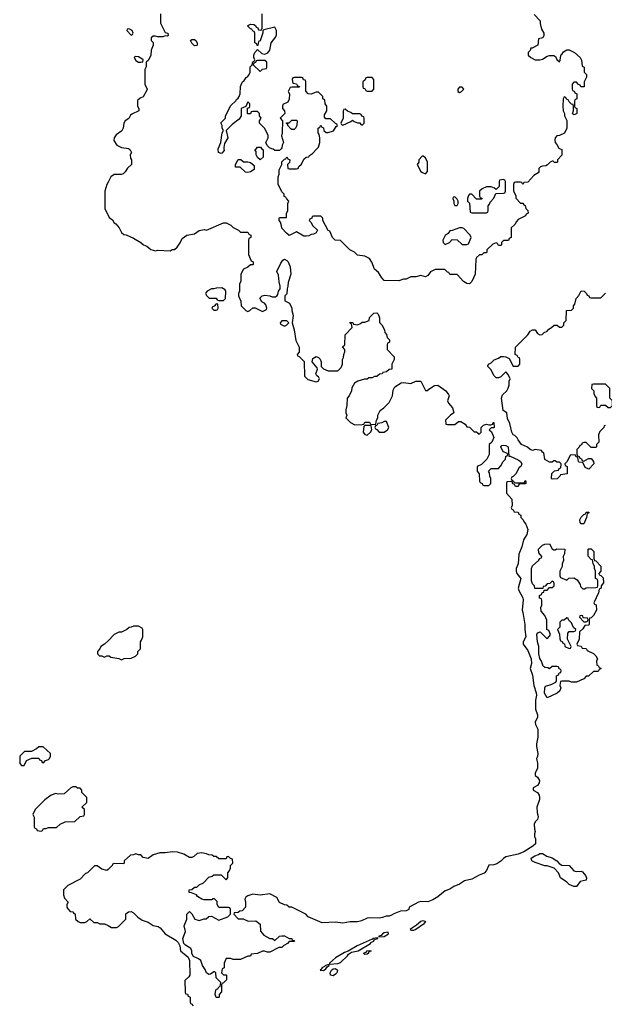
# Model space of a CAD drawing. Header units: inches. Extents: x 2769379 to 2883802, y 684208 to 828654.
# Tile 129 of 256: x 2789274 to 2794079, y 772971 to 781060. Entities that reach past the tile are written whole.
import ezdxf

# ---------------------------------------------------------------- set-up
doc = ezdxf.new("R2010")
doc.units = ezdxf.units.IN
doc.header["$MEASUREMENT"] = 0
for name, color, linetype in [('C7787', 7, 'Continuous'), ('C7797', 7, 'Continuous'), ('C7798', 7, 'Continuous')]:
    doc.layers.add(name, color=color, linetype=linetype)

msp = doc.modelspace()

# ---------------------------------------------------------------- linework, layer by layer
at = {"layer": 'C7787', "color": 2, "elevation": 2}
for points in [[(2790000, 779726), (2789990, 779706), (2789974, 779650), (2789972.7, 779532.7), (2789974, 779510), (2789983.6, 779483.6), (2790000, 779452.8)], [(2790000, 775957.8), (2789971.1, 775928.9), (2789942, 775910), (2789934, 775890), (2789914, 775870), (2789914, 775850), (2789930, 775834), (2789950, 775834), (2789970, 775822), (2789990, 775834), (2790000, 775834)], [(2790000, 774078.3), (2789990, 774069), (2789950, 774082), (2789910, 774108.7), (2789890, 774108.7), (2789831.3, 774050), (2789816, 774044), (2789770, 773998), (2789670, 773948), (2789634, 773910), (2789634, 773870), (2789643.6, 773843.6), (2789672, 773810), (2789662, 773790), (2789662, 773770), (2789670, 773754), (2789690, 773734), (2789711.6, 773731.6), (2789718, 773718), (2789730, 773714), (2789734, 773670), (2789754, 773650), (2789770, 773642), (2789810, 773642), (2789826, 773650), (2789850, 773672), (2789883.6, 773643.6), (2789910, 773642), (2789932.7, 773632.7), (2789970, 773632), (2790000, 773617)]]:
    msp.add_lwpolyline(points, dxfattribs=at)
for points in [[(2789467.3, 775087.3), (2789432.7, 775087.3), (2789411.6, 775068.4), (2789371.6, 775048.4), (2789312.7, 775047.3), (2789274, 775010), (2789274, 774950), (2789290, 774934), (2789310, 774934), (2789330, 774974), (2789372.7, 774992.7), (2789431.6, 774991.6), (2789438, 774978), (2789452.7, 774972.7), (2789458, 774958), (2789470, 774954), (2789487.3, 774972.7), (2789510, 774982), (2789518, 774990), (2789526, 775010), (2789526, 775030)], [(2789710, 774758), (2789694, 774750), (2789639.6, 774700.4), (2789590, 774698), (2789570, 774702), (2789534, 774690), (2789482, 774650), (2789402, 774570), (2789382, 774530), (2789392.7, 774507.3), (2789394, 774430), (2789398, 774418), (2789412.7, 774412.7), (2789418, 774398), (2789450, 774394), (2789462, 774398), (2789470, 774414), (2789490, 774414), (2789510, 774422), (2789576.4, 774423.6), (2789606, 774450), (2789648.9, 774471.1), (2789727.3, 774472.7), (2789770, 774514), (2789802, 774518), (2789806, 774530), (2789806, 774570), (2789786, 774590), (2789826, 774630), (2789826, 774670), (2789786, 774710), (2789786, 774730), (2789770, 774746), (2789750, 774746), (2789736.4, 774756.4)]]:
    msp.add_lwpolyline(points, close=True, dxfattribs=at)
at = {"layer": 'C7797', "color": 2, "elevation": 2}
for points in [[(2790172, 780000), (2790182, 779990), (2790194, 779970), (2790182, 779950), (2790183.6, 779923.6), (2790194, 779910), (2790194, 779870), (2790159.6, 779840.4), (2790142, 779810), (2790125.4, 779794.6), (2790110, 779788.7), (2790051.6, 779788.4), (2790022, 779770), (2790000, 779726)], [(2790952.5, 780000), (2790954.8, 779985.2), (2790936, 779964), (2790930, 779962), (2790909.1, 779969.1), (2790904.7, 779995.3), (2790906.7, 780000)], [(2791264.6, 780000), (2791274, 779990), (2791274, 779930), (2791250, 779908), (2791228.4, 779928.4), (2791218, 779950), (2791216.4, 779976.4), (2791208, 779990), (2791217.2, 780000)], [(2791424, 780000), (2791410, 779986), (2791370, 779986), (2791356.4, 779996.4), (2791346.8, 780000)], [(2793717.1, 780000), (2793730, 779994), (2793730, 779946), (2793694, 779910), (2793694, 779890), (2793690, 779886), (2793670, 779886), (2793658, 779898), (2793650, 779898), (2793634, 779890), (2793612.7, 779867.3), (2793599.6, 779860.4), (2793570, 779858), (2793554, 779850), (2793542, 779838), (2793542, 779810), (2793536.9, 779803.1), (2793499.6, 779780.4), (2793450, 779726), (2793418, 779722), (2793410, 779706), (2793402, 779722), (2793390, 779726), (2793350, 779726), (2793338, 779722), (2793332.7, 779707.3), (2793332.7, 779652.7), (2793351.6, 779611.6), (2793352.7, 779592.7), (2793390, 779554), (2793410, 779554), (2793418, 779538), (2793430, 779534), (2793434, 779510), (2793451.6, 779491.6), (2793454, 779470), (2793438, 779462), (2793432.7, 779447.3), (2793370, 779418), (2793356.9, 779403.1), (2793343.6, 779376.4), (2793314, 779350), (2793314, 779270), (2793298, 779262), (2793292.7, 779247.3), (2793250, 779246), (2793234, 779230), (2793234, 779210), (2793230, 779206), (2793210, 779206), (2793202, 779222), (2793190, 779226), (2793163.6, 779216.4), (2793114, 779170), (2793114, 779150), (2793110, 779146), (2793090, 779146), (2793071.6, 779128.4), (2793052.7, 779127.3), (2793030, 779106), (2793022, 779090), (2793018, 778970), (2792990.9, 778909.1), (2792970, 778889), (2792950, 778894), (2792922, 778910), (2792870, 778966), (2792810, 778968), (2792802, 778982), (2792790, 778986), (2792767.3, 779007.3), (2792690, 779008), (2792651.6, 778988.4), (2792630, 778958), (2792610, 778948.7), (2792570, 778958), (2792530, 778948), (2792490, 778948), (2792451.6, 778928.4), (2792430, 778928), (2792390, 778915.3), (2792270, 778918), (2792250, 778938), (2792222, 778982), (2792189.2, 779009.2), (2792168.9, 779068.9), (2792150, 779098), (2792110, 779118), (2792050, 779126), (2792026, 779150), (2791988.9, 779168.9), (2791910, 779246), (2791868.4, 779248.4), (2791846, 779270), (2791822, 779322), (2791808.4, 779328.4), (2791766, 779410), (2791766, 779430), (2791750, 779446), (2791690, 779446), (2791678, 779442), (2791674, 779430), (2791658, 779422), (2791654, 779410), (2791670, 779394), (2791682, 779370), (2791722, 779330), (2791711.6, 779308.4), (2791690, 779298), (2791670, 779295.3), (2791650, 779284), (2791630, 779282), (2791610, 779282), (2791550, 779318), (2791490, 779286), (2791467.3, 779307.3), (2791428.4, 779348.4), (2791427.3, 779367.3), (2791416.4, 779396.4), (2791406, 779410), (2791406, 779430), (2791410, 779434), (2791466, 779434), (2791468, 779470), (2791478, 779490), (2791478, 779550), (2791486, 779570), (2791466, 779590), (2791462, 779602), (2791448.4, 779608.4), (2791447.3, 779627.3), (2791430, 779646), (2791398, 779710), (2791398, 779770), (2791406, 779790), (2791407.3, 779827.3), (2791428, 779870), (2791428.4, 779891.6), (2791450, 779914), (2791462, 779918), (2791470, 779932), (2791478, 779918), (2791494, 779910), (2791492.7, 779887.3), (2791474, 779870), (2791478, 779838), (2791490, 779834), (2791550, 779834), (2791562, 779838), (2791567.3, 779852.7), (2791590, 779874), (2791610, 779914), (2791628.7, 779931.3), (2791650, 779934), (2791656.4, 779943.6), (2791680.4, 779959.6), (2791717.2, 780000)], [(2790000, 779452.8), (2790010, 779434), (2790036.9, 779416.9), (2790051.6, 779391.6), (2790063.6, 779383.6), (2790092, 779350), (2790111.6, 779311.6), (2790130, 779294), (2790150, 779292), (2790210, 779264.7), (2790270.9, 779230.9), (2790291.1, 779211.1), (2790319.8, 779199.8), (2790351.1, 779171.1), (2790390, 779161), (2790410, 779166), (2790510, 779162), (2790528.4, 779171.6), (2790547.3, 779172.7), (2790568.4, 779191.6), (2790593.6, 779226.4), (2790610, 779262), (2790648, 779290), (2790710, 779301), (2790750, 779326.8), (2790790, 779336), (2790810, 779332), (2790950, 779392), (2790970, 779392), (2791010, 779372), (2791030, 779352), (2791071.6, 779331.6), (2791090, 779314), (2791150, 779314), (2791158, 779298), (2791174, 779290), (2791174, 779270), (2791158, 779262), (2791154, 779250), (2791154, 779130), (2791178, 779078), (2791194, 779070), (2791194, 779050), (2791190, 779046), (2791170, 779046), (2791150, 779026), (2791114, 779010), (2791092, 778970), (2791092, 778910), (2791082, 778890), (2791082, 778830), (2791072, 778810), (2791072.7, 778792.7), (2791092.7, 778747.3), (2791094, 778710), (2791134, 778670), (2791150, 778662), (2791166, 778670), (2791190, 778694), (2791210, 778694), (2791270, 778662), (2791302, 778678), (2791306, 778690), (2791296.4, 778716.4), (2791286, 778730), (2791263.1, 778743.1), (2791248.4, 778771.6), (2791268.4, 778791.6), (2791290, 778798), (2791331.1, 778791.1), (2791350, 778782), (2791376.4, 778783.6), (2791390, 778794), (2791396.4, 778803.6), (2791402, 778830), (2791415.3, 778850), (2791415.3, 778870), (2791405.6, 778905.6), (2791400.4, 778960.4), (2791388.4, 778991.6), (2791420.4, 779059.6), (2791436.4, 779083.6), (2791450, 779092), (2791470, 779082), (2791482, 779070), (2791496, 779030), (2791502, 778970), (2791479.6, 778900.4), (2791478, 778870), (2791471.3, 778850), (2791471.1, 778808.9), (2791454, 778790), (2791454, 778750), (2791491.1, 778731.1), (2791512, 778690), (2791512, 778670), (2791522, 778630), (2791514, 778570), (2791531.1, 778511.1), (2791543.6, 778423.6), (2791571.6, 778368.4), (2791571.6, 778328.4), (2791554, 778310), (2791558, 778298), (2791570, 778294), (2791611.6, 778251.6), (2791614, 778130), (2791643.6, 778103.6), (2791710, 778084.7), (2791726, 778090), (2791738, 778110), (2791730, 778126), (2791715.3, 778135.3), (2791708, 778150), (2791722, 778190), (2791719, 778199), (2791679, 778250), (2791684.7, 778275.3), (2791710, 778292), (2791730, 778284.7), (2791744.7, 778270), (2791751.3, 778250), (2791752, 778210), (2791770, 778192), (2791810, 778174), (2791890, 778174), (2791916.4, 778203.6), (2791926, 778230), (2791927.3, 778267.3), (2791936.4, 778283.6), (2791938, 778310), (2791946, 778330), (2791946, 778350), (2791928, 778372), (2791946, 778390), (2791948.4, 778471.6), (2792006, 778530), (2792002, 778562), (2791990, 778566), (2791990, 778574), (2792012.7, 778572.7), (2792018, 778558), (2792050, 778554), (2792076.4, 778563.6), (2792090, 778574), (2792110, 778574), (2792146, 778590), (2792150, 778614), (2792186, 778650), (2792210, 778651.3), (2792219.8, 778639.8), (2792232, 778610), (2792232.7, 778572.7), (2792250, 778554), (2792271.3, 778511.3), (2792274, 778490), (2792290, 778474), (2792294, 778450), (2792314, 778430), (2792314, 778410), (2792298, 778402), (2792294, 778390), (2792294, 778350), (2792352, 778290), (2792351.6, 778268.4), (2792332, 778230), (2792332, 778190), (2792310, 778186), (2792290, 778166), (2792258, 778162), (2792254, 778150), (2792232.7, 778147.3), (2792210, 778128), (2792190, 778128), (2792170, 778118), (2792143.6, 778116.4), (2792130, 778108), (2792107.3, 778107.3), (2792054, 778090), (2792025.4, 778074.6), (2792003.6, 778036.4), (2792002, 778010), (2791982, 777970), (2791964.7, 777950), (2791962, 777890), (2791954, 777854), (2791954, 777830), (2791962, 777810), (2791954, 777790), (2791994, 777750), (2792030, 777732), (2792090, 777734), (2792102, 777738), (2792110, 777754), (2792150, 777754), (2792158, 777738), (2792170, 777734), (2792202, 777738), (2792206, 777770), (2792218, 777790), (2792218, 777810), (2792238, 777850), (2792266, 777870), (2792310, 777914), (2792338, 777970), (2792343.1, 778016.9), (2792356.4, 778043.6), (2792410, 778076), (2792430, 778078.8), (2792490, 778070.8), (2792530, 778091.3), (2792570, 778091.3), (2792610, 778014), (2792630, 778014), (2792636.4, 778023.6), (2792684.7, 778055.3), (2792710, 778058), (2792778, 778010), (2792799.8, 777979.8), (2792804.7, 777970), (2792791.3, 777930), (2792798, 777910), (2792831.3, 777870), (2792842, 777830), (2792814, 777810), (2792774, 777770), (2792778, 777738), (2792790, 777734), (2792850, 777734), (2792880.4, 777759.6), (2792899.6, 777759.6), (2792936.9, 777736.9), (2792950, 777714), (2792971.6, 777711.6), (2793010, 777674), (2793030, 777674), (2793050, 777654), (2793066, 777670), (2793068, 777710), (2793086, 777730), (2793110, 777738), (2793130, 777732), (2793147.3, 777732.7), (2793162, 777738), (2793166, 777750), (2793171, 777750), (2793174, 777710), (2793170, 777706), (2793150, 777706), (2793134, 777690), (2793152.7, 777672.7), (2793172, 777628), (2793154, 777590), (2793134, 777570), (2793131.6, 777488.4), (2793114, 777450), (2793092.7, 777427.3), (2793070, 777406), (2793034, 777390), (2793034, 777350), (2793052, 777330), (2793054, 777270), (2793058, 777258), (2793074, 777250), (2793078, 777238), (2793090, 777234), (2793130, 777234), (2793146, 777250), (2793146, 777290), (2793138, 777310), (2793136.4, 777336.4), (2793128.4, 777351.6), (2793148.4, 777371.6), (2793210, 777374), (2793230, 777394), (2793248.4, 777431.6), (2793266, 777450), (2793270, 777474), (2793282, 777478), (2793286, 777490), (2793278, 777498), (2793248.7, 777508.7), (2793228, 777550), (2793238, 777562), (2793250, 777564.7), (2793270, 777561), (2793290.4, 777550.4), (2793294, 777474), (2793306, 777474), (2793370, 777444.7), (2793391, 777430), (2793402, 777410), (2793394, 777390), (2793379.6, 777380.4), (2793351.3, 777328.7), (2793330, 777306), (2793318, 777302), (2793314, 777290), (2793318, 777278), (2793334, 777270), (2793338, 777258), (2793350, 777254), (2793410, 777254), (2793422, 777258), (2793430, 777274), (2793434, 777270), (2793434, 777250), (2793430, 777246), (2793390, 777246), (2793378, 777242), (2793370, 777226), (2793350, 777226), (2793342, 777242), (2793327.3, 777247.3), (2793322, 777262), (2793310, 777266), (2793278, 777262), (2793274, 777250), (2793274, 777170), (2793319.6, 777119.6), (2793322, 777070), (2793314, 777050), (2793318, 777038), (2793330, 777034), (2793338, 777018), (2793370, 777014), (2793378, 776998), (2793394, 776990), (2793394, 776970), (2793410, 776954), (2793422, 776930), (2793435.3, 776915.3), (2793450.5, 776870.5), (2793442, 776830), (2793414, 776786), (2793400.7, 776730), (2793377.3, 776670), (2793370.7, 776590), (2793356, 776550), (2793354.8, 776530), (2793361, 776510), (2793393.4, 776470), (2793371, 776390), (2793376, 776370), (2793410.4, 776310.4), (2793412.8, 776292.8), (2793402.8, 776210), (2793410.7, 776190), (2793426.8, 776090), (2793426, 776050), (2793433.4, 775990), (2793411.3, 775950), (2793411.3, 775930), (2793450, 775878), (2793479.1, 775810), (2793480.7, 775770), (2793470.8, 775730), (2793490, 775674), (2793498.8, 775590), (2793520.5, 775530), (2793522, 775510), (2793514.8, 775470), (2793514.4, 775394.4), (2793530.7, 775350), (2793530.6, 775330.6), (2793510.8, 775290), (2793514.8, 775270), (2793533.4, 775230), (2793533.2, 775166.8), (2793521, 775110), (2793521, 775090), (2793534, 775030), (2793530, 775006), (2793522, 774990), (2793530.6, 774950.6), (2793530.8, 774910), (2793512, 774870), (2793512, 774850), (2793530, 774838), (2793546.8, 774810), (2793542.8, 774790), (2793530, 774768.7), (2793494, 774750), (2793494, 774730), (2793530, 774712), (2793542.8, 774690), (2793546.8, 774670), (2793546, 774654), (2793524.7, 774590), (2793526.4, 774546.4), (2793534.8, 774510), (2793530.8, 774490), (2793511, 774469), (2793502, 774450), (2793504.7, 774410), (2793511, 774390), (2793504.7, 774370), (2793504.7, 774350), (2793514, 774330), (2793513, 774290), (2793490.8, 774270), (2793417.7, 774222.2), (2793370, 774203.6), (2793270, 774182), (2793250.3, 774169.6), (2793230, 774147), (2793194.8, 774125.2), (2793170, 774116.9), (2793130, 774112.7), (2793112.2, 774070), (2793091.3, 774048.7), (2793050, 774031.8), (2792990, 773998), (2792930, 773984.5), (2792890, 773957), (2792842.3, 773937.7), (2792810, 773916), (2792770, 773903.7), (2792710, 773852.7), (2792670, 773827.8), (2792630, 773813.2), (2792570, 773814), (2792550.8, 773809.2), (2792474, 773770), (2792472, 773750), (2792450, 773738), (2792405.4, 773734.6), (2792350, 773715.3), (2792330, 773702), (2792310, 773695.3), (2792285.4, 773694.6), (2792256.9, 773683.1), (2792230, 773679), (2792150, 773681.2), (2792130, 773677.2), (2792084, 773656), (2792050, 773649.2), (2791990, 773649.2), (2791930, 773637.2), (2791870, 773645.2), (2791760.2, 773640.2), (2791646, 773690), (2791626, 773710), (2791510, 773768), (2791488.4, 773768.4), (2791470, 773786), (2791450, 773788), (2791410, 773808), (2791388.4, 773848.4), (2791330, 773878), (2791250, 773868), (2791190, 773875.3), (2791150, 773862), (2791132, 773850), (2791125.4, 773834.6), (2791131.3, 773810), (2791130, 773768), (2791102, 773738), (2791084.7, 773735.3), (2791070, 773726), (2791038, 773722), (2791034, 773710), (2791070, 773674), (2791111.6, 773671.6), (2791152.7, 773652.7), (2791215.3, 773655.3), (2791251.3, 773630), (2791252.7, 773572.7), (2791279.6, 773539.6), (2791330, 773512), (2791352.7, 773512.7), (2791370, 773494), (2791408.4, 773531.6), (2791430, 773534), (2791450, 773532), (2791490, 773512), (2791510, 773511.3), (2791514, 773494), (2791526, 773494), (2791532, 773488), (2791490, 773486), (2791474, 773470), (2791445.4, 773454.6), (2791430, 773438), (2791403.6, 773436.4), (2791330, 773398), (2791310, 773398), (2791287.3, 773407.3), (2791270, 773408), (2791230, 773388), (2791178, 773382), (2791170, 773366), (2791150, 773366), (2791090, 773338), (2791030, 773338), (2791010, 773346), (2790970, 773346), (2790954, 773310), (2790954, 773270), (2790938, 773262), (2790934, 773230), (2790950, 773214), (2790970, 773214), (2790974, 773210), (2790972.7, 773172.7), (2790950, 773146), (2790938, 773142), (2790934, 773130), (2790932.7, 773072.7), (2790914, 773050), (2790914, 773030), (2790910, 773026), (2790890, 773026), (2790882, 773050), (2790884, 773070), (2790890, 773094), (2790902, 773098), (2790910, 773114), (2790922, 773118), (2790926, 773150), (2790888.4, 773188.4), (2790886, 773230), (2790878, 773238), (2790870, 773238), (2790842, 773218), (2790830, 773215.3), (2790810, 773228), (2790798, 773258), (2790775.3, 773290), (2790762, 773330), (2790743.7, 773343.7), (2790702.5, 773362.5), (2790689.3, 773389.3), (2790689, 773410), (2790682, 773430), (2790636, 773456), (2790622, 773470), (2790616, 773510), (2790637.2, 773570), (2790624.7, 773615.3), (2790648, 773670), (2790648.4, 773711.6), (2790670, 773734), (2790690, 773714), (2790714, 773670), (2790750, 773658), (2790790, 773672), (2790807.3, 773672.7), (2790828.4, 773691.6), (2790850, 773694), (2790910, 773662), (2790986, 773690), (2791006, 773710), (2791006, 773750), (2791002, 773762), (2790990, 773766), (2790910, 773766), (2790898, 773790), (2790896.4, 773816.4), (2790876.4, 773836.4), (2790863.6, 773836.4), (2790850, 773828), (2790791.6, 773828.4), (2790770, 773835.3), (2790736.4, 773856.4), (2790726, 773870), (2790687.3, 773887.3), (2790666, 773890), (2790666, 773910), (2790690, 773914), (2790710, 773934), (2790730, 773934), (2790748.4, 773951.6), (2790786, 773970), (2790830, 774014), (2790856.4, 774023.6), (2790870, 774034), (2790930, 774034), (2790970, 773994), (2790986, 774010), (2790986, 774050), (2790996.4, 774063.6), (2791006, 774090), (2791006, 774110), (2791026, 774130), (2791022, 774162), (2791007.3, 774167.3), (2790990, 774186), (2790978, 774182), (2790970, 774166), (2790910, 774166), (2790890, 774186), (2790870, 774186), (2790856.4, 774196.4), (2790830, 774198), (2790810, 774208), (2790770, 774214), (2790734, 774210), (2790706, 774186), (2790690, 774178), (2790670, 774178), (2790623.1, 774203.1), (2790570, 774222), (2790530, 774224), (2790470, 774215.3), (2790425.4, 774214.6), (2790370, 774198), (2790330, 774168.7), (2790290, 774178), (2790270, 774198), (2790250, 774198), (2790230, 774206), (2790210, 774198), (2790183.6, 774196.4), (2790134, 774150), (2790134, 774130), (2790130, 774126), (2790052.7, 774127.3), (2790038, 774122), (2790034, 774110), (2790000, 774078.3)], [(2794090, 777726), (2794078, 777722), (2794074, 777710), (2794043.6, 777676.4), (2794032, 777650), (2794034, 777590), (2794014, 777570), (2794014, 777550), (2794010, 777546), (2793970, 777546), (2793930, 777586), (2793910, 777586), (2793898, 777582), (2793892.7, 777567.3), (2793878, 777562), (2793872.7, 777547.3), (2793854, 777530), (2793854, 777490), (2793858, 777478), (2793872.7, 777472.7), (2793878, 777458), (2793892.7, 777452.7), (2793898, 777438), (2793910, 777434), (2793950, 777454), (2793970, 777454), (2793991.6, 777431.6), (2793992, 777410), (2793952.7, 777367.3), (2793922, 777382), (2793902, 777422), (2793870, 777426), (2793866, 777430), (2793862, 777462), (2793847.3, 777467.3), (2793842, 777482), (2793810, 777486), (2793798, 777482), (2793774, 777430), (2793754, 777410), (2793758, 777398), (2793774, 777390), (2793774, 777330), (2793718, 777322), (2793714, 777310), (2793691.6, 777288.4), (2793650, 777286), (2793646, 777290), (2793647.3, 777332.7), (2793670, 777354), (2793702, 777358), (2793707.3, 777372.7), (2793722, 777378), (2793726, 777410), (2793710, 777426), (2793690, 777426), (2793676.4, 777436.4), (2793663.6, 777436.4), (2793650, 777426), (2793630, 777426), (2793590, 777448), (2793582, 777502), (2793570, 777506), (2793562, 777522), (2793510, 777528), (2793490, 777522), (2793470, 777528.7), (2793449.3, 777549.3), (2793398, 777570), (2793370, 777608), (2793364, 777624), (2793343.1, 777643.1), (2793329.4, 777649.4), (2793319, 777670), (2793302, 777742), (2793284.1, 777784.1), (2793278, 777830), (2793249, 777850), (2793234, 777950), (2793242.7, 777977.3), (2793278, 778010), (2793290, 778034), (2793296.4, 778056.4), (2793298, 778090), (2793306, 778110), (2793290, 778146), (2793270, 778166), (2793230, 778126), (2793210, 778118), (2793190, 778118), (2793174.6, 778134.6), (2793145.6, 778185.6), (2793122, 778210), (2793123.1, 778216.9), (2793128, 778230), (2793150, 778242), (2793174.6, 778265.4), (2793210, 778278), (2793230, 778292), (2793250, 778292), (2793271.1, 778291.1), (2793296.9, 778276.9), (2793330, 778214), (2793370, 778214), (2793386, 778230), (2793386, 778270), (2793382, 778282), (2793370, 778286), (2793362, 778302), (2793346, 778310), (2793348, 778370), (2793450, 778472), (2793470, 778502), (2793490, 778512), (2793510, 778512), (2793530, 778482), (2793550, 778472), (2793567.3, 778472.7), (2793586, 778490), (2793610, 778502), (2793623.1, 778516.9), (2793646, 778530), (2793668.4, 778551.6), (2793691.6, 778551.6), (2793710, 778534), (2793730, 778534), (2793746, 778550), (2793746, 778570), (2793766, 778590), (2793768.7, 778671.3), (2793810, 778674), (2793826, 778690), (2793826, 778710), (2793838, 778722), (2793848, 778770), (2793870, 778794), (2793890, 778832), (2793914, 778830), (2793934, 778810), (2793938, 778798), (2793952.7, 778792.7), (2793958, 778778), (2793970, 778774), (2794050, 778774), (2794090, 778814)], [(2790000, 775834), (2790010, 775834), (2790023.6, 775823.6), (2790090, 775812), (2790110, 775802), (2790132.7, 775812.7), (2790190, 775814), (2790226, 775830), (2790246, 775850), (2790246, 775870), (2790266, 775890), (2790266, 775950), (2790276.4, 775963.6), (2790286, 775990), (2790286, 776050), (2790282, 776062), (2790250, 776078), (2790210, 776078), (2790191.6, 776068.4), (2790172.7, 776067.3), (2790154, 776050), (2790110, 776028), (2790090, 776028), (2790050, 776008), (2790000, 775957.8)], [(2790000, 773617), (2790030, 773602), (2790070, 773602), (2790086, 773610), (2790146, 773670), (2790147.3, 773712.7), (2790168.4, 773731.6), (2790190, 773732), (2790210, 773722), (2790245.4, 773685.4), (2790282, 773662), (2790330, 773644.7), (2790370, 773618), (2790412, 773610), (2790430, 773598), (2790470, 773551), (2790558.7, 773498.7), (2790578, 773478), (2790591.1, 773451.1), (2790596, 773410), (2790658.8, 773358.8), (2790670.7, 773330.7), (2790672, 773210), (2790663.6, 773196.4), (2790632.7, 773167.3), (2790634, 773070), (2790638, 773058), (2790652.7, 773052.7), (2790658, 773038), (2790674, 773030), (2790674, 772990), (2790678, 772978), (2790692.7, 772972.7), (2790698, 772958)]]:
    msp.add_lwpolyline(points, dxfattribs=at)
at = {"layer": 'C7797', "color": 2}
for points, elevation in [([(2791150, 779804), (2791130, 779808), (2791087.3, 779847.3), (2791048.7, 779848.7), (2791048.4, 779871.6), (2791068.9, 779911.1), (2791091.6, 779911.6), (2791112.7, 779892.7), (2791150, 779892), (2791170, 779886), (2791202, 779862), (2791202, 779830), (2791170, 779809)], 2), ([(2792590, 779938), (2792582, 779938), (2792554, 779910), (2792554, 779890), (2792542, 779870), (2792570, 779814), (2792583.6, 779803.6), (2792610, 779794), (2792627.3, 779812.7), (2792626, 779890), (2792610, 779926)], 2), ([(2793250, 779746), (2793218, 779742), (2793214, 779730), (2793214, 779690), (2793190, 779666), (2793176.4, 779676.4), (2793150, 779686), (2793110, 779686), (2793074, 779670), (2793054, 779650), (2793054, 779610), (2793058, 779598), (2793074, 779590), (2793070, 779586), (2793030, 779586), (2792990, 779626), (2792970, 779626), (2792963.6, 779616.4), (2792954, 779590), (2792954, 779570), (2792971.6, 779551.6), (2792978, 779478), (2792990, 779474), (2793110, 779474), (2793122, 779478), (2793126, 779490), (2793126, 779530), (2793136.4, 779543.6), (2793140.4, 779559.6), (2793170, 779594), (2793187.3, 779632.7), (2793250, 779634), (2793262, 779638), (2793266, 779650), (2793266, 779730), (2793262, 779742)], 2), ([(2792850, 779606), (2792838, 779602), (2792834, 779590), (2792842, 779570), (2792842, 779550), (2792850, 779534), (2792870, 779534), (2792878, 779550), (2792878, 779570), (2792870, 779586)], 2), ([(2792910, 779349), (2792890, 779349), (2792830, 779328), (2792810, 779326), (2792796.9, 779303.1), (2792771.6, 779288.4), (2792752, 779250), (2792754, 779230), (2792770, 779214), (2792806, 779230), (2792830, 779254), (2792870, 779252), (2792910, 779214), (2792950, 779214), (2792962, 779218), (2792986, 779270), (2792978, 779290), (2792924, 779344)], 2), ([(2790936.4, 778856.4), (2790890, 778855.3), (2790870, 778848), (2790850, 778848), (2790814, 778830), (2790803.6, 778816.4), (2790802, 778810), (2790810, 778794), (2790832.7, 778772.7), (2790890, 778772), (2790898, 778758), (2790910, 778754), (2790950, 778754), (2790966, 778770), (2790967.3, 778827.3), (2790962, 778842)], 2), ([(2790890, 778726), (2790872.7, 778707.3), (2790858, 778702), (2790854, 778690), (2790870, 778674), (2790890, 778674), (2790902, 778678), (2790906, 778690), (2790902, 778722)], 2), ([(2791470, 778586), (2791430, 778586), (2791414, 778570), (2791418, 778558), (2791450, 778542), (2791466, 778550), (2791486, 778570)], 2), ([(2794090, 778066), (2793990, 778066), (2793978, 778062), (2793974, 778030), (2793994, 778010), (2793994, 777990), (2794003.6, 777963.6), (2794014, 777950), (2794014, 777890), (2794018, 777878), (2794030, 777874), (2794042, 777878), (2794050, 777894), (2794090, 777894), (2794110, 777874), (2794130, 777874), (2794146, 777890), (2794146, 777930), (2794126, 777950), (2794126, 778030)], 2), ([(2792150, 777726), (2792110, 777726), (2792102, 777718), (2792096, 777670), (2792110, 777651.3), (2792130, 777646.8), (2792158, 777670), (2792168, 777690), (2792162, 777722)], 2), ([(2792290, 777758), (2792270, 777758), (2792251.6, 777748.4), (2792218, 777742), (2792210, 777726), (2792198, 777722), (2792194, 777710), (2792198, 777698), (2792210, 777694), (2792230, 777672), (2792270, 777672), (2792290, 777684.7), (2792298, 777690), (2792308, 777710)], 2), ([(2793890, 776918), (2793882, 776930), (2793878, 776950), (2793890, 776974), (2793910, 776994), (2793922, 776998), (2793930, 777014), (2793950, 777014), (2793954, 777010), (2793950, 777006), (2793938, 777002), (2793932, 776970), (2793910, 776918)], 2), ([(2793663.6, 776703.6), (2793676.4, 776703.6), (2793690, 776714), (2793754, 776710), (2793752.7, 776672.7), (2793742, 776650), (2793743.6, 776616.4), (2793732, 776590), (2793731.6, 776568.4), (2793714, 776530), (2793714, 776490), (2793718, 776478), (2793770, 776454), (2793788.4, 776471.6), (2793830, 776474), (2793856.9, 776456.9), (2793879.6, 776419.6), (2793883.6, 776403.6), (2793903.6, 776383.6), (2793916.4, 776383.6), (2793930, 776392), (2794010, 776394), (2794022, 776398), (2794026, 776410), (2794026, 776450), (2794022, 776462), (2794006, 776470), (2794006, 776530), (2793998, 776550), (2793998, 776570), (2793988, 776590), (2793982, 776622), (2793970, 776626), (2793947.3, 776652.7), (2793946, 776710), (2793950, 776714), (2793970, 776712), (2793992, 776690), (2793992.7, 776632.7), (2793998, 776618), (2794010, 776614), (2794050.8, 776570.8), (2794051.3, 776528.7), (2794034, 776510), (2794038, 776498), (2794050, 776494), (2794070, 776474), (2794072.7, 776432.7), (2794054, 776410), (2794054, 776390), (2794038, 776382), (2794032, 776350), (2793994, 776270), (2793998, 776258), (2794011.6, 776251.6), (2794014, 776210), (2793990, 776166), (2793970, 776146), (2793958, 776142), (2793954, 776130), (2793954, 776090), (2793950, 776086), (2793918, 776082), (2793903.6, 776056.4), (2793874, 776030), (2793872, 775970), (2793854, 775930), (2793858, 775918), (2793890, 775914), (2793898, 775898), (2793930, 775894), (2793938, 775878), (2793991.6, 775851.6), (2794010, 775834), (2794022, 775810), (2794014, 775790), (2794018, 775758), (2794030, 775754), (2794038, 775738), (2794054, 775730), (2794038, 775722), (2794030, 775706), (2793990, 775706), (2793950, 775666), (2793930, 775666), (2793910, 775646), (2793850, 775618), (2793810, 775618), (2793790, 775626), (2793730, 775626), (2793718, 775622), (2793714, 775590), (2793722, 775570), (2793712.7, 775547.3), (2793692.7, 775527.3), (2793610, 775488), (2793587.3, 775527.3), (2793589.4, 775570.6), (2793595.3, 775584.7), (2793642, 775598), (2793682, 775618), (2793686, 775630), (2793686, 775670), (2793702, 775678), (2793707.3, 775692.7), (2793722, 775698), (2793726, 775710), (2793722, 775722), (2793707.3, 775727.3), (2793702, 775742), (2793690, 775746), (2793650, 775746), (2793630, 775726), (2793616.4, 775736.4), (2793590, 775738), (2793578, 775750), (2793564, 775790), (2793549.1, 775810.9), (2793541.2, 775850), (2793542, 775910), (2793529.2, 775950), (2793524, 776010), (2793530, 776022), (2793551.6, 776031.6), (2793610, 775974), (2793630, 775994), (2793638, 776010), (2793622, 776042), (2793606, 776050), (2793607.3, 776127.3), (2793590, 776166), (2793560.4, 776200.4), (2793558, 776230), (2793566, 776250), (2793566, 776290), (2793562, 776302), (2793547.3, 776307.3), (2793546, 776330), (2793562, 776338), (2793567.3, 776352.7), (2793582, 776358), (2793586, 776374), (2793610, 776374), (2793630, 776394), (2793650, 776394), (2793666, 776410), (2793666, 776430), (2793662, 776442), (2793650, 776446), (2793632.7, 776427.3), (2793610, 776426), (2793592.7, 776407.3), (2793578, 776402), (2793574, 776386), (2793507.3, 776387.3), (2793506, 776410), (2793490, 776426), (2793481.2, 776450), (2793482, 776550), (2793490, 776572), (2793540.4, 776619.6), (2793550, 776634), (2793562, 776638), (2793566, 776650), (2793540.4, 776680.4), (2793538, 776710), (2793570, 776742), (2793590, 776752), (2793630, 776754), (2793650, 776714)], 2), ([(2793770, 776146), (2793750, 776126), (2793730, 776126), (2793714, 776110), (2793714, 776070), (2793694, 776050), (2793711.6, 776011.6), (2793712.7, 775972.7), (2793718, 775958), (2793732.7, 775952.7), (2793738, 775938), (2793752.7, 775932.7), (2793754, 775910), (2793790, 775894), (2793802, 775898), (2793806, 775910), (2793778, 775970), (2793780.4, 776019.6), (2793790, 776034), (2793830, 776034), (2793842, 776038), (2793846, 776050), (2793827.3, 776067.3), (2793810, 776106), (2793786, 776130), (2793782, 776142)], 2), ([(2793890, 776166), (2793878, 776162), (2793874, 776150), (2793910, 776114), (2793930, 776114), (2793942, 776118), (2793946, 776130), (2793942, 776142), (2793906, 776146), (2793902, 776162)], 2), ([(2793850, 774060.7), (2793890, 774064), (2793898.8, 774058.8), (2793924.9, 774030), (2793933, 774010), (2793931, 773990), (2793881, 773979), (2793850, 773938), (2793830, 773938), (2793790, 773955.3), (2793770, 773975.3), (2793718, 774010), (2793702, 774050), (2793668, 774090), (2793610, 774108.7), (2793590, 774108.7), (2793510, 774135.3), (2793484, 774150), (2793477.2, 774170), (2793508.7, 774190), (2793539.1, 774200.9), (2793550, 774210.5), (2793570, 774210.7), (2793607.9, 774187.9), (2793650, 774174.8), (2793690.4, 774150.4), (2793707.9, 774127.9), (2793730, 774114.8), (2793790, 774111), (2793830, 774066)], 2), ([(2792510, 773576), (2792497.2, 773577.2), (2792490, 773579), (2792485.1, 773590), (2792536.9, 773623.1), (2792570, 773653.1), (2792590, 773660.5), (2792610, 773651.3), (2792591.9, 773628.1), (2792530, 773584.5)], 2), ([(2792216.5, 773516.5), (2792178, 773510), (2792176, 773504), (2792170, 773505.2), (2792047.6, 773452.4), (2791974, 773406), (2791944.4, 773395.6), (2791870, 773351.8), (2791821, 773310), (2791821, 773301), (2791890, 773306.7), (2791910, 773314.4), (2791969.4, 773370), (2791977.4, 773382.6), (2792002, 773398), (2792057, 773410), (2792156.2, 773470), (2792161.1, 773478.9), (2792185.2, 773490), (2792184, 773496), (2792195.1, 773504.9), (2792217.2, 773510)], 6), ([(2792302, 773562), (2792270, 773557.6), (2792254.8, 773550), (2792244.9, 773535.1), (2792226, 773530), (2792225.4, 773525.4), (2792270, 773529), (2792305.2, 773550)], 6), ([(2792110, 773379.3), (2792100.9, 773390), (2792120.7, 773399.3), (2792130, 773410.2), (2792153.2, 773413.2), (2792162, 773410), (2792142, 773398), (2792142, 773390), (2792130, 773382.4)], 2), ([(2791819, 773299), (2791787.3, 773290), (2791779.5, 773280.5), (2791758.8, 773270), (2791758, 773262), (2791744.7, 773250), (2791770, 773248.8), (2791790, 773262), (2791800.7, 773279.3), (2791819, 773290)], 6), ([(2791850, 773205.6), (2791829.7, 773209.7), (2791825.7, 773230), (2791835.8, 773250), (2791850, 773260.8), (2791870, 773265.3), (2791885.3, 773250), (2791880.3, 773230), (2791870, 773217.6)], 2)]:
    msp.add_lwpolyline(points, close=True, dxfattribs=dict(at, elevation=elevation))
at = {"layer": 'C7798', "color": 2, "elevation": 2}
for points in [[(2790431.6, 781108.4), (2790432.7, 781032.7), (2790470, 780954), (2790492, 780950), (2790494, 780930), (2790490, 780926), (2790470, 780928), (2790450, 780918), (2790410, 780918), (2790390, 780926), (2790370, 780926), (2790354, 780910), (2790354, 780890), (2790371.6, 780871.6), (2790372, 780850), (2790354, 780810), (2790351.6, 780768.4), (2790331.6, 780728.4), (2790314, 780710), (2790312.7, 780672.7), (2790302, 780650), (2790302, 780530), (2790322, 780490), (2790319.6, 780480.4), (2790290, 780426), (2790263.6, 780416.4), (2790243.6, 780396.4), (2790242, 780350), (2790252, 780330), (2790252, 780310), (2790196.9, 780283.1), (2790185.4, 780274.6), (2790170, 780248), (2790142, 780230), (2790131.3, 780210), (2790124.7, 780170), (2790114, 780146), (2790067.1, 780112.9), (2790051.3, 780090), (2790046.8, 780066.8), (2790072, 780030), (2790110, 780011.3), (2790170, 780002), (2790172, 780000)], [(2790906.7, 780000), (2790928.7, 780050), (2790938, 780130), (2790948, 780150), (2790938, 780170), (2790938, 780190), (2790928.4, 780211.6), (2790966, 780250), (2790966, 780270), (2791010, 780354), (2791050, 780394), (2791055.3, 780404.7), (2791070, 780414), (2791078, 780430), (2791086, 780450), (2791088, 780510), (2791100.4, 780539.6), (2791106, 780550), (2791120.4, 780559.6), (2791135.3, 780584.7), (2791146, 780590), (2791156.4, 780603.6), (2791168, 780630), (2791168.4, 780671.6), (2791186, 780690), (2791190, 780714), (2791202, 780718), (2791206, 780730), (2791198, 780750), (2791198, 780770), (2791206, 780790), (2791230, 780814), (2791263.6, 780783.6), (2791290, 780778), (2791312.9, 780787.1), (2791329.1, 780810.9), (2791342, 780870), (2791380.2, 780919.8), (2791384.7, 780935.3), (2791384, 780970), (2791370, 780998), (2791282, 780978), (2791271.6, 780968.4), (2791271.6, 780951.6), (2791250, 780886), (2791238, 780882), (2791232.7, 780847.3), (2791227.3, 780847.3), (2791222, 780862), (2791206, 780870), (2791206, 780950), (2791202, 780962), (2791190, 780966), (2791182, 780982), (2791170, 780986), (2791146, 781010), (2791170, 781022), (2791199.6, 781019.6), (2791212.7, 781012.7), (2791218, 780998), (2791232.7, 780992.7), (2791238, 780978), (2791250, 780974), (2791262, 780978), (2791266, 780990), (2791267.3, 781107.3)], [(2793502.8, 781102.8), (2793552, 781050), (2793552, 781030), (2793563.6, 780983.6), (2793582, 780950), (2793582, 780930), (2793574, 780910), (2793538, 780902), (2793532, 780850), (2793486, 780826), (2793474, 780826), (2793470, 780806), (2793454, 780790), (2793454, 780770), (2793474, 780750), (2793511.6, 780731.6), (2793550, 780731), (2793570, 780736), (2793610, 780761), (2793630, 780766), (2793664.7, 780764.7), (2793678, 780758), (2793690, 780734), (2793710, 780714), (2793716.4, 780723.6), (2793718, 780750), (2793726, 780774), (2793730, 780774), (2793743.1, 780796.9), (2793770, 780812), (2793791.6, 780811.6), (2793834, 780790), (2793882, 780750), (2793892.7, 780727.3), (2793898, 780678), (2793914, 780670), (2793914, 780630), (2793932, 780610), (2793931.6, 780588.4), (2793914, 780550), (2793912.7, 780507.3), (2793887.3, 780507.3), (2793882, 780522), (2793867.3, 780527.3), (2793850, 780546), (2793830, 780546), (2793814, 780530), (2793814, 780490), (2793818, 780478), (2793832.7, 780472.7), (2793838, 780458), (2793854, 780450), (2793854, 780410), (2793838, 780402), (2793834, 780390), (2793834, 780350), (2793838, 780338), (2793854, 780330), (2793854, 780290), (2793850, 780286), (2793830, 780278), (2793818, 780290), (2793826, 780310), (2793826, 780350), (2793822, 780362), (2793810, 780366), (2793790, 780386), (2793782, 780402), (2793767.3, 780407.3), (2793762, 780422), (2793750, 780426), (2793742, 780410), (2793738, 780350), (2793742, 780310), (2793752, 780290), (2793752, 780270), (2793771.1, 780231.1), (2793771.3, 780170), (2793751.1, 780128.9), (2793711.6, 780108.4), (2793690, 780106), (2793674, 780090), (2793672, 780070), (2793674, 780050), (2793690, 780034), (2793705.4, 780005.4), (2793717.1, 780000)], [(2791717.2, 780000), (2791730, 780014), (2791742, 780050), (2791742, 780090), (2791736.4, 780116.4), (2791728, 780130), (2791726, 780170), (2791742, 780178), (2791750, 780194), (2791758, 780178), (2791771.6, 780171.6), (2791774, 780150), (2791792.7, 780132.7), (2791810, 780132), (2791852.9, 780147.1), (2791876.4, 780183.6), (2791886, 780190), (2791882, 780202), (2791870, 780206), (2791830, 780246), (2791790, 780246), (2791780.4, 780260.4), (2791780.4, 780279.6), (2791798, 780310), (2791798, 780350), (2791786, 780370), (2791782, 780402), (2791766, 780410), (2791766, 780430), (2791730, 780466), (2791710, 780466), (2791670, 780448), (2791646, 780450), (2791627.3, 780472.7), (2791626, 780550), (2791622, 780562), (2791607.3, 780567.3), (2791602, 780582), (2791590, 780586), (2791530, 780586), (2791518, 780582), (2791514, 780570), (2791518, 780538), (2791550, 780534), (2791558, 780518), (2791574, 780510), (2791570, 780506), (2791510, 780506), (2791498, 780502), (2791482, 780470), (2791492, 780450), (2791490, 780406), (2791476.9, 780383.1), (2791438, 780362), (2791434, 780350), (2791434, 780330), (2791451.6, 780311.6), (2791454, 780290), (2791414, 780250), (2791434, 780230), (2791432, 780130), (2791424.7, 780104.7), (2791442, 780050), (2791432, 780030), (2791430, 780006), (2791424, 780000)], [(2791346.8, 780000), (2791327.3, 780007.3), (2791307.3, 780027.3), (2791298, 780050), (2791315.3, 780090), (2791315.3, 780110), (2791290, 780166), (2791246, 780210), (2791246, 780230), (2791258, 780250), (2791246, 780270), (2791246, 780290), (2791230, 780306), (2791190, 780306), (2791178, 780302), (2791170, 780286), (2791150, 780286), (2791146, 780290), (2791146, 780334), (2791162, 780338), (2791166, 780350), (2791166, 780370), (2791150, 780386), (2791134, 780346), (2791094, 780330), (2791094, 780270), (2791076.9, 780243.1), (2791019.8, 780200.2), (2790972, 780150), (2790984.7, 780090), (2790958, 780042), (2790951, 780010), (2790952.5, 780000)], [(2791217.2, 780000), (2791230, 780014), (2791252.7, 780012.7), (2791264.6, 780000)]]:
    msp.add_lwpolyline(points, dxfattribs=at)
for points in [[(2790170, 780986), (2790158, 780982), (2790154, 780970), (2790190, 780934), (2790202, 780938), (2790206, 780950), (2790198, 780970)], [(2790710, 780846), (2790690, 780866), (2790678, 780890), (2790690, 780898), (2790710, 780898), (2790722, 780890), (2790734, 780870), (2790734, 780850), (2790730, 780848)], [(2790222, 780758), (2790214, 780750), (2790230, 780724.7), (2790250, 780711.3), (2790270, 780712), (2790286, 780714), (2790288, 780730), (2790278, 780738), (2790250, 780755.3)], [(2791290, 780726), (2791230, 780726), (2791218, 780722), (2791212.7, 780707.3), (2791198, 780702), (2791194, 780690), (2791250, 780634), (2791270, 780654), (2791302, 780658), (2791306, 780670), (2791306, 780710)], [(2792170, 780586), (2792130, 780586), (2792118, 780582), (2792112.7, 780567.3), (2792094, 780550), (2792094, 780510), (2792098, 780498), (2792110, 780494), (2792118, 780478), (2792130, 780474), (2792170, 780474), (2792186, 780490), (2792186, 780570)], [(2792910, 780506), (2792890, 780506), (2792874, 780490), (2792874, 780470), (2792890, 780462), (2792906, 780470), (2792926, 780490)], [(2791950, 780326), (2791938, 780322), (2791934, 780310), (2791934, 780250), (2791914, 780210), (2791918, 780198), (2791930, 780194), (2791996.4, 780223.6), (2792010, 780234), (2792023.6, 780223.6), (2792050, 780214), (2792070, 780214), (2792078, 780198), (2792090, 780194), (2792106, 780210), (2792106, 780250), (2792102, 780262), (2792087.3, 780267.3), (2792082, 780282), (2792070, 780286), (2792010, 780286), (2791996.4, 780296.4), (2791967.3, 780307.3)], [(2791510, 780158), (2791503.1, 780163.1), (2791478, 780190), (2791478, 780198), (2791467.3, 780207.3), (2791467.3, 780212.7), (2791490, 780214), (2791510, 780234), (2791550, 780234), (2791554, 780230), (2791552, 780190), (2791542, 780170), (2791530, 780158)]]:
    msp.add_lwpolyline(points, close=True, dxfattribs=at)

doc.saveas('drawing.dxf')
